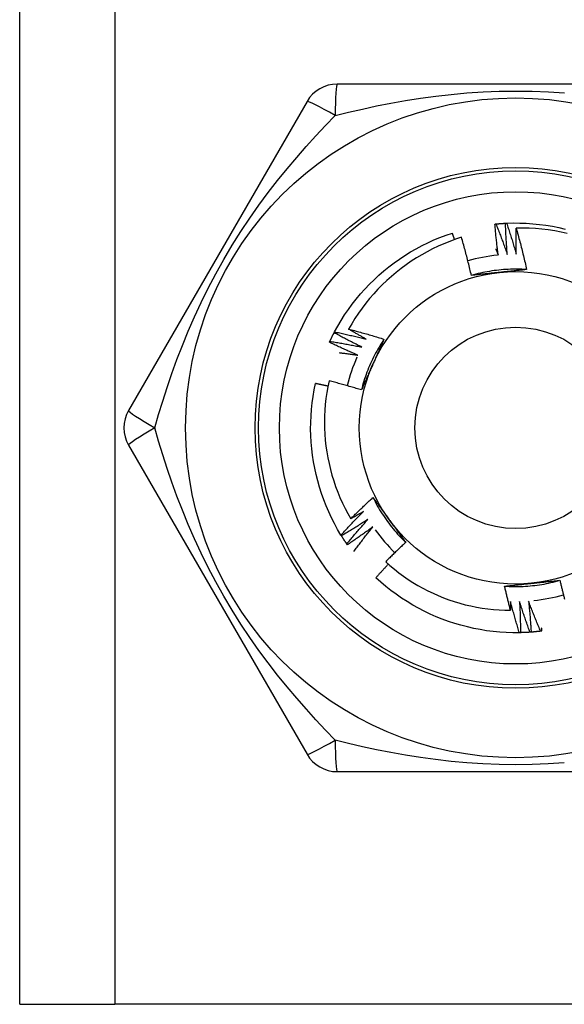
# Model space of a CAD drawing. Header units: inches. Extents: x 6 to 165, y 7 to 91.
# Tile 21 of 118: x 28.169 to 28.477, y 15.689 to 16.247. Entities that reach past the tile are written whole.
import ezdxf

# ---------------------------------------------------------------- set-up
doc = ezdxf.new("R2010")
doc.units = ezdxf.units.IN
doc.header["$MEASUREMENT"] = 0
doc.layers.add('Visible Edges(ANSI)', color=7, linetype='Continuous', lineweight=25)
doc.layers.add('Visible Tangent Edges(ANSI)', color=7, linetype='Continuous', lineweight=25)

msp = doc.modelspace()

# ---------------------------------------------------------------- linework, layer by layer
at = {"layer": 'Visible Edges(ANSI)'}
for p, q in [((28.16858, 15.68907), (28.16858, 60.63396)), ((28.55073, 16.21073), (28.34843, 16.21073)), ((28.33138, 16.20088), (28.23023, 16.02569)), ((28.34672, 16.06976), (28.347, 16.0703)), ((28.23023, 16.006), (28.33138, 15.83081)), ((28.35092, 15.95457), (28.3506, 15.95508)), ((28.35423, 15.94953), (28.35389, 15.95003)), ((28.45231, 15.89974), (28.45171, 15.89972)), ((28.34843, 15.82096), (28.55073, 15.82096)), ((28.16858, 15.68907), (28.22243, 15.68907)), ((28.67673, 15.68907), (28.22243, 15.68907))]:
    msp.add_line(p, q, dxfattribs=at)
at = {"layer": 'Visible Edges(ANSI)', "flags": 128}
for points in [[(28.43783, 16.13139), (28.43785, 16.13139), (28.43788, 16.1314), (28.4379, 16.1314), (28.43793, 16.1314), (28.43795, 16.1314), (28.43798, 16.13141), (28.438, 16.13141), (28.43803, 16.13141), (28.43805, 16.13141), (28.43808, 16.13142), (28.4381, 16.13142), (28.43813, 16.13142), (28.43815, 16.13142), (28.43818, 16.13143), (28.4382, 16.13143), (28.43823, 16.13143), (28.43825, 16.13143), (28.43828, 16.13144), (28.4383, 16.13144), (28.43833, 16.13144), (28.43835, 16.13144), (28.43838, 16.13145), (28.4384, 16.13145), (28.43843, 16.13145)], [(28.43973, 16.11378), (28.43963, 16.11451), (28.43954, 16.11524), (28.43945, 16.11597), (28.43935, 16.11671), (28.43926, 16.11744), (28.43918, 16.11817), (28.43909, 16.1189), (28.439, 16.11964), (28.43892, 16.12037), (28.43884, 16.1211), (28.43875, 16.12184), (28.43867, 16.12257), (28.4386, 16.1233), (28.43852, 16.12404), (28.43844, 16.12477), (28.43837, 16.12551), (28.4383, 16.12624), (28.43823, 16.12698), (28.43816, 16.12771), (28.43809, 16.12845), (28.43802, 16.12918), (28.43795, 16.12992), (28.43789, 16.13065), (28.43783, 16.13139)], [(28.43843, 16.13145), (28.43865, 16.13147), (28.43888, 16.13149), (28.4391, 16.13151), (28.43933, 16.13153), (28.43955, 16.13155), (28.43978, 16.13157), (28.44, 16.13159), (28.44023, 16.13161), (28.44046, 16.13163), (28.44068, 16.13165), (28.44091, 16.13166), (28.44113, 16.13168), (28.44136, 16.1317), (28.44158, 16.13171), (28.44181, 16.13173), (28.44203, 16.13174), (28.44226, 16.13176), (28.44249, 16.13177), (28.44271, 16.13178), (28.44294, 16.1318), (28.44316, 16.13181), (28.44339, 16.13182), (28.44361, 16.13183), (28.44384, 16.13184)], [(28.43843, 16.13145), (28.43871, 16.13074), (28.43899, 16.13002), (28.43927, 16.12931), (28.43955, 16.12859), (28.43983, 16.12787), (28.4401, 16.12716), (28.44038, 16.12644), (28.44065, 16.12572), (28.44092, 16.125), (28.44119, 16.12428), (28.44146, 16.12356), (28.44173, 16.12284), (28.44199, 16.12212), (28.44226, 16.1214), (28.44252, 16.12068), (28.44278, 16.11996), (28.44304, 16.11923), (28.4433, 16.11851), (28.44356, 16.11779), (28.44381, 16.11706), (28.44407, 16.11634), (28.44432, 16.11561), (28.44457, 16.11488), (28.44483, 16.11416)], [(28.44384, 16.13184), (28.44387, 16.13185), (28.44389, 16.13185), (28.44392, 16.13185), (28.44394, 16.13185), (28.44397, 16.13185), (28.44399, 16.13185), (28.44402, 16.13185), (28.44404, 16.13185), (28.44407, 16.13186), (28.44409, 16.13186), (28.44412, 16.13186), (28.44414, 16.13186), (28.44417, 16.13186), (28.44419, 16.13186), (28.44422, 16.13186), (28.44424, 16.13186), (28.44427, 16.13187), (28.44429, 16.13187), (28.44432, 16.13187), (28.44434, 16.13187), (28.44437, 16.13187), (28.44439, 16.13187), (28.44442, 16.13187), (28.44444, 16.13187)], [(28.44483, 16.11416), (28.44477, 16.11489), (28.44471, 16.11563), (28.44466, 16.11636), (28.4446, 16.1171), (28.44455, 16.11784), (28.4445, 16.11857), (28.44445, 16.11931), (28.4444, 16.12005), (28.44436, 16.12078), (28.44431, 16.12152), (28.44427, 16.12226), (28.44423, 16.12299), (28.44419, 16.12373), (28.44415, 16.12447), (28.44411, 16.1252), (28.44408, 16.12594), (28.44404, 16.12668), (28.44401, 16.12742), (28.44398, 16.12815), (28.44395, 16.12889), (28.44392, 16.12963), (28.44389, 16.13037), (28.44387, 16.13111), (28.44384, 16.13184)], [(28.44444, 16.13187), (28.44816, 16.13198), (28.45188, 16.13196), (28.4556, 16.13183), (28.45931, 16.13158), (28.46301, 16.13121), (28.4667, 16.13072), (28.47037, 16.13011), (28.47402, 16.12939), (28.47764, 16.12855)], [(28.44444, 16.13187), (28.44469, 16.13115), (28.44493, 16.13042), (28.44517, 16.12969), (28.44541, 16.12896), (28.44565, 16.12823), (28.44589, 16.1275), (28.44613, 16.12677), (28.44636, 16.12604), (28.4466, 16.12531), (28.44683, 16.12457), (28.44706, 16.12384), (28.44729, 16.12311), (28.44752, 16.12237), (28.44774, 16.12164), (28.44797, 16.1209), (28.44819, 16.12017), (28.44842, 16.11943), (28.44864, 16.1187), (28.44886, 16.11796), (28.44908, 16.11722), (28.44929, 16.11649), (28.44951, 16.11575), (28.44972, 16.11501), (28.44993, 16.11427)], [(28.347, 16.0703), (28.34879, 16.07356), (28.35069, 16.07675), (28.3527, 16.07989), (28.3548, 16.08296), (28.35699, 16.08596), (28.35929, 16.08889), (28.36167, 16.09175), (28.36415, 16.09452), (28.36671, 16.09722), (28.36936, 16.09983), (28.37209, 16.10236), (28.3749, 16.10479), (28.37779, 16.10714), (28.38075, 16.10939), (28.38378, 16.11155), (28.38688, 16.11361), (28.39004, 16.11556), (28.39327, 16.11742), (28.39655, 16.11917), (28.39989, 16.12082), (28.40327, 16.12236), (28.40671, 16.12378), (28.41019, 16.1251), (28.41371, 16.12631)], [(28.41497, 16.12258), (28.41492, 16.12274), (28.41486, 16.12289), (28.41481, 16.12305), (28.41476, 16.1232), (28.41471, 16.12336), (28.41466, 16.12351), (28.4146, 16.12367), (28.41455, 16.12382), (28.4145, 16.12398), (28.41445, 16.12413), (28.41439, 16.12429), (28.41434, 16.12445), (28.41429, 16.1246), (28.41424, 16.12476), (28.41418, 16.12491), (28.41413, 16.12507), (28.41408, 16.12522), (28.41403, 16.12538), (28.41397, 16.12553), (28.41392, 16.12569), (28.41387, 16.12584), (28.41381, 16.126), (28.41376, 16.12615), (28.41371, 16.12631)], [(28.44993, 16.11427), (28.44992, 16.11489), (28.4499, 16.1155), (28.44989, 16.11612), (28.44988, 16.11673), (28.44986, 16.11735), (28.44985, 16.11796), (28.44984, 16.11858), (28.44983, 16.11919), (28.44982, 16.11981), (28.44982, 16.12042), (28.44981, 16.12104), (28.44981, 16.12165), (28.4498, 16.12227), (28.4498, 16.12289), (28.4498, 16.1235), (28.44979, 16.12412), (28.44979, 16.12473), (28.4498, 16.12535), (28.4498, 16.12596), (28.4498, 16.12658), (28.4498, 16.1272), (28.44981, 16.12781), (28.44982, 16.12843), (28.44982, 16.12904)], [(28.47886, 16.12603), (28.47529, 16.12681), (28.4717, 16.12748), (28.46809, 16.12803), (28.46446, 16.12847), (28.46081, 16.12879), (28.45716, 16.12899), (28.45349, 16.12908), (28.44982, 16.12904)], [(28.44982, 16.12904), (28.4501, 16.12807), (28.45038, 16.1271), (28.45065, 16.12613), (28.45092, 16.12516), (28.45119, 16.12419), (28.45146, 16.12322), (28.45172, 16.12225), (28.45198, 16.12127), (28.45224, 16.1203), (28.4525, 16.11932), (28.45275, 16.11835), (28.453, 16.11737), (28.45325, 16.11639), (28.45349, 16.11541), (28.45374, 16.11444), (28.45398, 16.11346), (28.45422, 16.11248), (28.45445, 16.1115), (28.45469, 16.11052), (28.45492, 16.10953), (28.45515, 16.10855), (28.45537, 16.10757), (28.4556, 16.10658), (28.45582, 16.1056)], [(28.41887, 16.12389), (28.41553, 16.12278), (28.41222, 16.12156), (28.40895, 16.12025), (28.40572, 16.11882), (28.40254, 16.1173), (28.39942, 16.11568), (28.39635, 16.11397), (28.39333, 16.11216), (28.39038, 16.11025), (28.38749, 16.10826), (28.38466, 16.10617), (28.3819, 16.104), (28.37921, 16.10174), (28.37658, 16.09939), (28.37403, 16.09695), (28.37156, 16.09444), (28.36917, 16.09184), (28.36687, 16.08918), (28.36466, 16.08645), (28.36253, 16.08365), (28.3605, 16.08079), (28.35856, 16.07786), (28.35671, 16.07487), (28.35496, 16.07182)], [(28.4245, 16.10225), (28.42429, 16.10316), (28.42408, 16.10407), (28.42387, 16.10497), (28.42365, 16.10588), (28.42344, 16.10679), (28.42322, 16.10769), (28.42299, 16.1086), (28.42277, 16.1095), (28.42254, 16.11041), (28.42231, 16.11131), (28.42208, 16.11221), (28.42185, 16.11311), (28.42161, 16.11401), (28.42137, 16.11492), (28.42113, 16.11582), (28.42089, 16.11672), (28.42065, 16.11761), (28.4204, 16.11851), (28.42015, 16.11941), (28.4199, 16.12031), (28.41964, 16.1212), (28.41939, 16.1221), (28.41913, 16.12299), (28.41887, 16.12389)], [(28.43829, 16.11729), (28.43835, 16.11715), (28.43841, 16.117), (28.43847, 16.11685), (28.43854, 16.11671), (28.4386, 16.11656), (28.43866, 16.11641), (28.43872, 16.11627), (28.43878, 16.11612), (28.43884, 16.11598), (28.4389, 16.11583), (28.43896, 16.11568), (28.43902, 16.11554), (28.43908, 16.11539), (28.43913, 16.11524), (28.43919, 16.1151), (28.43925, 16.11495), (28.43931, 16.1148), (28.43937, 16.11466), (28.43943, 16.11451), (28.43949, 16.11436), (28.43955, 16.11422), (28.43961, 16.11407), (28.43967, 16.11392), (28.43973, 16.11378)], [(28.45582, 16.10559), (28.4545, 16.10567), (28.45318, 16.10574), (28.45187, 16.10578), (28.45055, 16.1058), (28.44923, 16.1058), (28.44791, 16.10579), (28.44659, 16.10575), (28.44527, 16.1057), (28.44395, 16.10563), (28.44264, 16.10553), (28.44132, 16.10542), (28.44001, 16.10529), (28.4387, 16.10514), (28.43739, 16.10498), (28.43609, 16.10479), (28.43478, 16.10458), (28.43348, 16.10436), (28.43219, 16.10411), (28.4309, 16.10385), (28.42961, 16.10357), (28.42832, 16.10327), (28.42704, 16.10295), (28.42577, 16.10261), (28.4245, 16.10225)], [(28.44032, 16.10394), (28.43966, 16.10387), (28.43899, 16.1038), (28.43833, 16.10373), (28.43767, 16.10366), (28.437, 16.10359), (28.43634, 16.10352), (28.43568, 16.10345), (28.43502, 16.10338), (28.43436, 16.10331), (28.4337, 16.10324), (28.43304, 16.10317), (28.43238, 16.1031), (28.43172, 16.10303), (28.43106, 16.10296), (28.43041, 16.10289), (28.42975, 16.10282), (28.42909, 16.10275), (28.42844, 16.10268), (28.42778, 16.10261), (28.42712, 16.10254), (28.42647, 16.10247), (28.42581, 16.10239), (28.42516, 16.10232), (28.4245, 16.10225)], [(28.45582, 16.1056), (28.45518, 16.10553), (28.45454, 16.10546), (28.45389, 16.10539), (28.45325, 16.10532), (28.45261, 16.10525), (28.45197, 16.10518), (28.45132, 16.10511), (28.45068, 16.10504), (28.45004, 16.10497), (28.44939, 16.1049), (28.44875, 16.10483), (28.4481, 16.10476), (28.44746, 16.1047), (28.44681, 16.10463), (28.44617, 16.10456), (28.44552, 16.10449), (28.44487, 16.10442), (28.44422, 16.10435), (28.44358, 16.10428), (28.44293, 16.10422), (28.44228, 16.10415), (28.44163, 16.10408), (28.44097, 16.10401), (28.44032, 16.10394)], [(28.34431, 16.0649), (28.3444, 16.06511), (28.3445, 16.06531), (28.3446, 16.06551), (28.34469, 16.06572), (28.34479, 16.06592), (28.34489, 16.06613), (28.34499, 16.06633), (28.34509, 16.06653), (28.34519, 16.06674), (28.34528, 16.06694), (28.34538, 16.06714), (28.34548, 16.06735), (28.34558, 16.06755), (28.34569, 16.06775), (28.34579, 16.06795), (28.34589, 16.06816), (28.34599, 16.06836), (28.34609, 16.06856), (28.3462, 16.06876), (28.3463, 16.06896), (28.3464, 16.06916), (28.34651, 16.06936), (28.34661, 16.06956), (28.34672, 16.06976)], [(28.36246, 16.06164), (28.36179, 16.06196), (28.36113, 16.06229), (28.36047, 16.06261), (28.35981, 16.06294), (28.35915, 16.06327), (28.35849, 16.0636), (28.35783, 16.06393), (28.35717, 16.06426), (28.35651, 16.0646), (28.35585, 16.06493), (28.3552, 16.06527), (28.35454, 16.06561), (28.35388, 16.06595), (28.35323, 16.06629), (28.35258, 16.06663), (28.35192, 16.06697), (28.35127, 16.06732), (28.35062, 16.06766), (28.34996, 16.06801), (28.34931, 16.06836), (28.34866, 16.06871), (28.34801, 16.06906), (28.34736, 16.06941), (28.34672, 16.06976)], [(28.347, 16.0703), (28.34775, 16.07014), (28.3485, 16.06998), (28.34925, 16.06982), (28.35, 16.06966), (28.35075, 16.06949), (28.3515, 16.06933), (28.35225, 16.06916), (28.353, 16.06899), (28.35375, 16.06882), (28.3545, 16.06865), (28.35525, 16.06848), (28.35599, 16.0683), (28.35674, 16.06813), (28.35749, 16.06795), (28.35824, 16.06777), (28.35898, 16.06759), (28.35973, 16.06741), (28.36048, 16.06723), (28.36122, 16.06704), (28.36197, 16.06686), (28.36272, 16.06667), (28.36346, 16.06648), (28.36421, 16.06629), (28.36495, 16.0661)], [(28.35496, 16.07182), (28.3558, 16.07161), (28.35664, 16.07139), (28.35747, 16.07117), (28.35831, 16.07095), (28.35915, 16.07072), (28.35999, 16.0705), (28.36082, 16.07027), (28.36166, 16.07004), (28.3625, 16.06981), (28.36333, 16.06958), (28.36417, 16.06934), (28.365, 16.06911), (28.36583, 16.06887), (28.36667, 16.06863), (28.3675, 16.06839), (28.36833, 16.06814), (28.36916, 16.0679), (28.36999, 16.06765), (28.37082, 16.0674), (28.37166, 16.06715), (28.37248, 16.06689), (28.37331, 16.06664), (28.37414, 16.06638), (28.37497, 16.06612)], [(28.36495, 16.0661), (28.36453, 16.06633), (28.36411, 16.06656), (28.36369, 16.0668), (28.36327, 16.06703), (28.36285, 16.06726), (28.36244, 16.0675), (28.36202, 16.06774), (28.3616, 16.06797), (28.36118, 16.06821), (28.36077, 16.06845), (28.36035, 16.06868), (28.35993, 16.06892), (28.35952, 16.06916), (28.3591, 16.0694), (28.35868, 16.06964), (28.35827, 16.06988), (28.35785, 16.07012), (28.35744, 16.07036), (28.35703, 16.0706), (28.35661, 16.07085), (28.3562, 16.07109), (28.35578, 16.07133), (28.35537, 16.07158), (28.35496, 16.07182)], [(28.34406, 16.06435), (28.34407, 16.06438), (28.34408, 16.0644), (28.34409, 16.06442), (28.3441, 16.06444), (28.34411, 16.06447), (28.34412, 16.06449), (28.34413, 16.06451), (28.34414, 16.06454), (28.34415, 16.06456), (28.34416, 16.06458), (28.34417, 16.0646), (28.34418, 16.06463), (28.34419, 16.06465), (28.3442, 16.06467), (28.34421, 16.0647), (28.34422, 16.06472), (28.34424, 16.06474), (28.34425, 16.06476), (28.34426, 16.06479), (28.34427, 16.06481), (28.34428, 16.06483), (28.34429, 16.06486), (28.3443, 16.06488), (28.34431, 16.0649)], [(28.3602, 16.05705), (28.35952, 16.05734), (28.35884, 16.05763), (28.35816, 16.05792), (28.35748, 16.05822), (28.35681, 16.05851), (28.35613, 16.05881), (28.35546, 16.0591), (28.35478, 16.0594), (28.35411, 16.0597), (28.35343, 16.06), (28.35276, 16.0603), (28.35209, 16.06061), (28.35141, 16.06091), (28.35074, 16.06122), (28.35007, 16.06152), (28.3494, 16.06183), (28.34873, 16.06214), (28.34806, 16.06246), (28.34739, 16.06277), (28.34672, 16.06308), (28.34606, 16.0634), (28.34539, 16.06372), (28.34472, 16.06403), (28.34406, 16.06435)], [(28.34431, 16.0649), (28.34507, 16.06478), (28.34583, 16.06466), (28.34658, 16.06454), (28.34734, 16.06442), (28.3481, 16.06429), (28.34886, 16.06416), (28.34961, 16.06404), (28.35037, 16.06391), (28.35113, 16.06378), (28.35189, 16.06364), (28.35264, 16.06351), (28.3534, 16.06337), (28.35415, 16.06324), (28.35491, 16.0631), (28.35567, 16.06296), (28.35642, 16.06282), (28.35718, 16.06268), (28.35793, 16.06253), (28.35869, 16.06239), (28.35944, 16.06224), (28.36019, 16.06209), (28.36095, 16.06194), (28.3617, 16.06179), (28.36246, 16.06164)], [(28.37498, 16.06612), (28.37425, 16.06502), (28.37354, 16.06391), (28.37284, 16.06279), (28.37216, 16.06166), (28.3715, 16.06052), (28.37085, 16.05937), (28.37022, 16.05821), (28.36961, 16.05704), (28.36902, 16.05586), (28.36844, 16.05468), (28.36788, 16.05348), (28.36733, 16.05228), (28.36681, 16.05107), (28.3663, 16.04985), (28.36581, 16.04863), (28.36533, 16.0474), (28.36488, 16.04616), (28.36444, 16.04491), (28.36403, 16.04366), (28.36363, 16.04241), (28.36324, 16.04114), (28.36288, 16.03988), (28.36254, 16.0386), (28.36221, 16.03733)], [(28.37497, 16.06612), (28.37471, 16.06553), (28.37445, 16.06494), (28.37419, 16.06435), (28.37393, 16.06376), (28.37367, 16.06317), (28.37341, 16.06258), (28.37315, 16.06198), (28.37289, 16.06139), (28.37262, 16.0608), (28.37236, 16.06021), (28.3721, 16.05962), (28.37184, 16.05902), (28.37157, 16.05843), (28.37131, 16.05784), (28.37105, 16.05724), (28.37078, 16.05665), (28.37052, 16.05605), (28.37025, 16.05546), (28.36999, 16.05486), (28.36972, 16.05427), (28.36946, 16.05367), (28.36919, 16.05307), (28.36892, 16.05247), (28.36866, 16.05187)], [(28.34961, 16.0585), (28.35005, 16.05844), (28.35049, 16.05839), (28.35093, 16.05833), (28.35137, 16.05828), (28.35182, 16.05822), (28.35226, 16.05816), (28.3527, 16.05811), (28.35314, 16.05805), (28.35358, 16.05799), (28.35402, 16.05793), (28.35446, 16.05787), (28.35491, 16.05781), (28.35535, 16.05775), (28.35579, 16.05769), (28.35623, 16.05763), (28.35667, 16.05757), (28.35711, 16.0575), (28.35755, 16.05744), (28.35799, 16.05738), (28.35843, 16.05731), (28.35887, 16.05725), (28.35932, 16.05718), (28.35976, 16.05712), (28.3602, 16.05705)], [(28.36866, 16.05187), (28.36839, 16.05126), (28.36811, 16.05065), (28.36784, 16.05004), (28.36757, 16.04944), (28.3673, 16.04883), (28.36703, 16.04822), (28.36676, 16.04761), (28.36649, 16.047), (28.36622, 16.0464), (28.36595, 16.04579), (28.36568, 16.04518), (28.36541, 16.04458), (28.36515, 16.04397), (28.36488, 16.04337), (28.36461, 16.04276), (28.36434, 16.04216), (28.36407, 16.04155), (28.36381, 16.04095), (28.36354, 16.04035), (28.36327, 16.03974), (28.36301, 16.03914), (28.36274, 16.03853), (28.36248, 16.03793), (28.36221, 16.03733)], [(28.34384, 16.04248), (28.34316, 16.03918), (28.34259, 16.03585), (28.34212, 16.03251), (28.34175, 16.02916), (28.34148, 16.02579), (28.34132, 16.02242), (28.34127, 16.01903), (28.34132, 16.01565), (28.34148, 16.01227), (28.34174, 16.0089), (28.3421, 16.00555), (28.34258, 16.00221), (28.34315, 15.99889), (28.34383, 15.99558), (28.34461, 15.9923), (28.3455, 15.98905), (28.34648, 15.98582), (28.34757, 15.98262), (28.34876, 15.97946), (28.35005, 15.97633), (28.35144, 15.97325), (28.35293, 15.97021), (28.3545, 15.96723), (28.35617, 15.9643)], [(28.36221, 16.03733), (28.36145, 16.03756), (28.36069, 16.03779), (28.35993, 16.03802), (28.35917, 16.03825), (28.35841, 16.03848), (28.35764, 16.0387), (28.35688, 16.03893), (28.35612, 16.03915), (28.35535, 16.03937), (28.35459, 16.03959), (28.35382, 16.03981), (28.35306, 16.04002), (28.35229, 16.04024), (28.35153, 16.04045), (28.35076, 16.04066), (28.34999, 16.04087), (28.34923, 16.04107), (28.34846, 16.04128), (28.34769, 16.04148), (28.34692, 16.04169), (28.34615, 16.04189), (28.34538, 16.04209), (28.34461, 16.04228), (28.34384, 16.04248)], [(28.3506, 15.95508), (28.34871, 15.95829), (28.34692, 15.96155), (28.34523, 15.96486), (28.34365, 15.96823), (28.34218, 15.97165), (28.34082, 15.97511), (28.33957, 15.97861), (28.33843, 15.98216), (28.33741, 15.98573), (28.33651, 15.98934), (28.33571, 15.99298), (28.33504, 15.99663), (28.33448, 16.00031), (28.33405, 16.00401), (28.33373, 16.00771), (28.33352, 16.01143), (28.33344, 16.01515), (28.33348, 16.01887), (28.33364, 16.02258), (28.33391, 16.02629), (28.33431, 16.02999), (28.33482, 16.03368), (28.33545, 16.03734), (28.3362, 16.04099)], [(28.34322, 16.03949), (28.34293, 16.03955), (28.34264, 16.03962), (28.34235, 16.03968), (28.34205, 16.03975), (28.34176, 16.03981), (28.34147, 16.03988), (28.34118, 16.03994), (28.34088, 16.04), (28.34059, 16.04007), (28.3403, 16.04013), (28.34001, 16.04019), (28.33971, 16.04025), (28.33942, 16.04032), (28.33913, 16.04038), (28.33883, 16.04044), (28.33854, 16.0405), (28.33825, 16.04056), (28.33796, 16.04063), (28.33766, 16.04069), (28.33737, 16.04075), (28.33708, 16.04081), (28.33678, 16.04087), (28.33649, 16.04093), (28.3362, 16.04099)], [(28.35617, 15.9643), (28.35668, 15.96481), (28.3572, 15.96532), (28.35771, 15.96584), (28.35823, 15.96635), (28.35874, 15.96686), (28.35926, 15.96737), (28.35978, 15.96787), (28.3603, 15.96838), (28.36082, 15.96889), (28.36134, 15.96939), (28.36186, 15.9699), (28.36238, 15.9704), (28.36291, 15.9709), (28.36343, 15.97141), (28.36396, 15.97191), (28.36449, 15.97241), (28.36501, 15.9729), (28.36554, 15.9734), (28.36607, 15.9739), (28.3666, 15.97439), (28.36713, 15.97489), (28.36767, 15.97538), (28.3682, 15.97588), (28.36873, 15.97637)], [(28.36873, 15.97637), (28.36912, 15.97585), (28.3695, 15.97533), (28.36988, 15.97481), (28.37026, 15.97429), (28.37064, 15.97376), (28.37103, 15.97324), (28.37141, 15.97272), (28.37179, 15.9722), (28.37217, 15.97168), (28.37255, 15.97115), (28.37293, 15.97063), (28.37332, 15.9701), (28.3737, 15.96958), (28.37408, 15.96905), (28.37446, 15.96853), (28.37485, 15.968), (28.37523, 15.96748), (28.37561, 15.96695), (28.376, 15.96642), (28.37638, 15.96589), (28.37676, 15.96537), (28.37715, 15.96484), (28.37753, 15.96431), (28.37792, 15.96378)], [(28.36874, 15.97637), (28.36933, 15.97519), (28.36993, 15.97402), (28.37056, 15.97286), (28.3712, 15.9717), (28.37185, 15.97056), (28.37253, 15.96942), (28.37322, 15.9683), (28.37392, 15.96718), (28.37464, 15.96608), (28.37538, 15.96499), (28.37614, 15.9639), (28.3769, 15.96283), (28.37769, 15.96177), (28.37849, 15.96072), (28.3793, 15.95969), (28.38013, 15.95866), (28.38098, 15.95765), (28.38184, 15.95665), (28.38271, 15.95566), (28.3836, 15.95469), (28.3845, 15.95372), (28.38542, 15.95278), (28.38635, 15.95184), (28.3873, 15.95092)], [(28.3506, 15.95508), (28.35112, 15.95565), (28.35164, 15.95622), (28.35216, 15.95678), (28.35268, 15.95735), (28.3532, 15.95791), (28.35373, 15.95847), (28.35425, 15.95903), (28.35478, 15.95959), (28.3553, 15.96015), (28.35583, 15.96071), (28.35636, 15.96127), (28.35689, 15.96182), (28.35742, 15.96238), (28.35795, 15.96293), (28.35848, 15.96349), (28.35902, 15.96404), (28.35955, 15.96459), (28.36009, 15.96514), (28.36063, 15.96569), (28.36117, 15.96624), (28.36171, 15.96679), (28.36225, 15.96733), (28.36279, 15.96788), (28.36333, 15.96842)], [(28.36591, 15.96401), (28.3653, 15.9636), (28.36468, 15.9632), (28.36406, 15.96279), (28.36344, 15.96239), (28.36283, 15.96199), (28.36221, 15.96158), (28.36159, 15.96118), (28.36097, 15.96079), (28.36034, 15.96039), (28.35972, 15.95999), (28.3591, 15.9596), (28.35847, 15.9592), (28.35785, 15.95881), (28.35722, 15.95842), (28.3566, 15.95803), (28.35597, 15.95764), (28.35534, 15.95725), (28.35471, 15.95687), (28.35408, 15.95648), (28.35345, 15.9561), (28.35282, 15.95571), (28.35219, 15.95533), (28.35155, 15.95495), (28.35092, 15.95457)], [(28.35389, 15.95003), (28.35438, 15.95062), (28.35487, 15.95121), (28.35536, 15.95181), (28.35585, 15.9524), (28.35634, 15.95299), (28.35683, 15.95357), (28.35733, 15.95416), (28.35782, 15.95475), (28.35832, 15.95533), (28.35882, 15.95592), (28.35932, 15.9565), (28.35982, 15.95709), (28.36032, 15.95767), (28.36082, 15.95825), (28.36132, 15.95883), (28.36183, 15.95941), (28.36234, 15.95999), (28.36284, 15.96057), (28.36335, 15.96114), (28.36386, 15.96172), (28.36437, 15.96229), (28.36488, 15.96287), (28.3654, 15.96344), (28.36591, 15.96401)], [(28.36333, 15.96842), (28.36304, 15.96825), (28.36274, 15.96807), (28.36244, 15.9679), (28.36215, 15.96772), (28.36185, 15.96755), (28.36155, 15.96738), (28.36125, 15.9672), (28.36096, 15.96703), (28.36066, 15.96686), (28.36036, 15.96668), (28.36006, 15.96651), (28.35976, 15.96634), (28.35947, 15.96617), (28.35917, 15.966), (28.35887, 15.96583), (28.35857, 15.96566), (28.35827, 15.96548), (28.35797, 15.96531), (28.35767, 15.96514), (28.35737, 15.96497), (28.35707, 15.9648), (28.35677, 15.96464), (28.35647, 15.96447), (28.35617, 15.9643)], [(28.37792, 15.96378), (28.37831, 15.96324), (28.3787, 15.9627), (28.3791, 15.96216), (28.37949, 15.96162), (28.37988, 15.96108), (28.38027, 15.96054), (28.38066, 15.96), (28.38105, 15.95946), (28.38144, 15.95893), (28.38183, 15.95839), (28.38222, 15.95786), (28.38261, 15.95732), (28.383, 15.95678), (28.38339, 15.95625), (28.38378, 15.95571), (28.38417, 15.95518), (28.38456, 15.95465), (28.38495, 15.95411), (28.38534, 15.95358), (28.38573, 15.95305), (28.38612, 15.95252), (28.38651, 15.95198), (28.3869, 15.95145), (28.38729, 15.95092)], [(28.36871, 15.95974), (28.36812, 15.9593), (28.36753, 15.95886), (28.36693, 15.95842), (28.36634, 15.95799), (28.36574, 15.95756), (28.36514, 15.95712), (28.36454, 15.95669), (28.36394, 15.95626), (28.36334, 15.95583), (28.36274, 15.9554), (28.36214, 15.95498), (28.36154, 15.95455), (28.36093, 15.95413), (28.36033, 15.9537), (28.35972, 15.95328), (28.35912, 15.95286), (28.35851, 15.95244), (28.3579, 15.95202), (28.35729, 15.9516), (28.35668, 15.95119), (28.35607, 15.95077), (28.35546, 15.95036), (28.35485, 15.94994), (28.35423, 15.94953)], [(28.35795, 15.94585), (28.35839, 15.94644), (28.35882, 15.94702), (28.35926, 15.94761), (28.3597, 15.9482), (28.36014, 15.94878), (28.36058, 15.94936), (28.36102, 15.94995), (28.36147, 15.95053), (28.36191, 15.95111), (28.36236, 15.95169), (28.36281, 15.95227), (28.36325, 15.95285), (28.3637, 15.95343), (28.36415, 15.95401), (28.3646, 15.95458), (28.36506, 15.95516), (28.36551, 15.95573), (28.36596, 15.95631), (28.36642, 15.95688), (28.36688, 15.95745), (28.36733, 15.95803), (28.36779, 15.9586), (28.36825, 15.95917), (28.36871, 15.95974)], [(28.35389, 15.95003), (28.35376, 15.95022), (28.35363, 15.9504), (28.35351, 15.95059), (28.35338, 15.95078), (28.35325, 15.95096), (28.35313, 15.95115), (28.353, 15.95134), (28.35288, 15.95153), (28.35275, 15.95172), (28.35263, 15.9519), (28.3525, 15.95209), (28.35238, 15.95228), (28.35225, 15.95247), (28.35213, 15.95266), (28.35201, 15.95285), (28.35189, 15.95304), (28.35176, 15.95323), (28.35164, 15.95342), (28.35152, 15.95361), (28.3514, 15.9538), (28.35128, 15.954), (28.35116, 15.95419), (28.35104, 15.95438), (28.35092, 15.95457)], [(28.38729, 15.95092), (28.38681, 15.95047), (28.38633, 15.95002), (28.38585, 15.94957), (28.38537, 15.94912), (28.38489, 15.94867), (28.38441, 15.94822), (28.38393, 15.94777), (28.38346, 15.94731), (28.38298, 15.94686), (28.38251, 15.9464), (28.38203, 15.94594), (28.38156, 15.94549), (28.38109, 15.94503), (28.38062, 15.94457), (28.38014, 15.94411), (28.37967, 15.94365), (28.37921, 15.94319), (28.37874, 15.94272), (28.37827, 15.94226), (28.3778, 15.9418), (28.37734, 15.94133), (28.37687, 15.94086), (28.37641, 15.9404), (28.37595, 15.93993)], [(28.37747, 15.93856), (28.37717, 15.93825), (28.37687, 15.93793), (28.37657, 15.93762), (28.37627, 15.9373), (28.37597, 15.93698), (28.37568, 15.93667), (28.37538, 15.93635), (28.37508, 15.93603), (28.37479, 15.93572), (28.37449, 15.9354), (28.37419, 15.93508), (28.3739, 15.93476), (28.3736, 15.93444), (28.37331, 15.93412), (28.37301, 15.9338), (28.37272, 15.93348), (28.37242, 15.93316), (28.37213, 15.93284), (28.37184, 15.93252), (28.37154, 15.93219), (28.37125, 15.93187), (28.37096, 15.93155), (28.37067, 15.93123), (28.37038, 15.9309)], [(28.37595, 15.93993), (28.37837, 15.93778), (28.38085, 15.93571), (28.3834, 15.93372), (28.386, 15.93181), (28.38866, 15.92998), (28.39138, 15.92823), (28.39415, 15.92657), (28.39697, 15.92499), (28.39984, 15.92349), (28.40276, 15.92209), (28.40572, 15.92077), (28.40872, 15.91955), (28.41176, 15.91842), (28.41483, 15.91739), (28.41792, 15.91645), (28.42104, 15.91561), (28.42418, 15.91487), (28.42735, 15.91423), (28.43053, 15.91368), (28.43373, 15.91323), (28.43694, 15.91289), (28.44017, 15.91264), (28.44341, 15.91249), (28.44665, 15.91245)], [(28.45171, 15.89972), (28.44799, 15.89971), (28.44427, 15.89983), (28.44056, 15.90005), (28.43685, 15.9004), (28.43316, 15.90087), (28.42949, 15.90146), (28.42583, 15.90216), (28.42221, 15.90298), (28.4186, 15.90391), (28.41504, 15.90496), (28.4115, 15.90612), (28.40801, 15.9074), (28.40456, 15.90879), (28.40115, 15.91028), (28.39779, 15.91189), (28.39449, 15.9136), (28.39125, 15.91542), (28.38806, 15.91734), (28.38494, 15.91936), (28.38188, 15.92148), (28.37889, 15.92369), (28.37598, 15.92601), (28.37314, 15.92841), (28.37038, 15.9309)], [(28.44335, 15.9261), (28.44466, 15.92602), (28.44598, 15.92595), (28.4473, 15.92591), (28.44862, 15.92589), (28.44994, 15.92589), (28.45126, 15.9259), (28.45258, 15.92594), (28.45389, 15.92599), (28.45521, 15.92606), (28.45653, 15.92616), (28.45784, 15.92627), (28.45915, 15.9264), (28.46046, 15.92655), (28.46177, 15.92671), (28.46308, 15.9269), (28.46438, 15.92711), (28.46568, 15.92733), (28.46698, 15.92758), (28.46827, 15.92784), (28.46956, 15.92812), (28.47084, 15.92842), (28.47212, 15.92874), (28.4734, 15.92908), (28.47466, 15.92944)], [(28.44335, 15.92609), (28.44399, 15.92616), (28.44463, 15.92623), (28.44527, 15.9263), (28.44591, 15.92637), (28.44656, 15.92644), (28.4472, 15.92651), (28.44784, 15.92658), (28.44849, 15.92665), (28.44913, 15.92672), (28.44977, 15.92679), (28.45042, 15.92686), (28.45106, 15.92693), (28.45171, 15.927), (28.45235, 15.92706), (28.453, 15.92713), (28.45365, 15.9272), (28.45429, 15.92727), (28.45494, 15.92734), (28.45559, 15.92741), (28.45624, 15.92747), (28.45689, 15.92754), (28.45754, 15.92761), (28.45819, 15.92768), (28.45884, 15.92775)], [(28.44665, 15.91245), (28.4465, 15.91302), (28.44636, 15.91358), (28.44621, 15.91415), (28.44606, 15.91471), (28.44592, 15.91528), (28.44578, 15.91585), (28.44564, 15.91641), (28.44549, 15.91698), (28.44535, 15.91755), (28.44521, 15.91812), (28.44507, 15.91869), (28.44494, 15.91925), (28.4448, 15.91982), (28.44466, 15.92039), (28.44453, 15.92096), (28.44439, 15.92153), (28.44426, 15.9221), (28.44413, 15.92267), (28.44399, 15.92324), (28.44386, 15.92381), (28.44373, 15.92438), (28.4436, 15.92495), (28.44347, 15.92552), (28.44335, 15.92609)], [(28.45884, 15.92775), (28.45951, 15.92782), (28.46017, 15.92789), (28.46083, 15.92796), (28.4615, 15.92803), (28.46216, 15.9281), (28.46282, 15.92817), (28.46348, 15.92824), (28.46414, 15.92831), (28.4648, 15.92838), (28.46546, 15.92845), (28.46612, 15.92852), (28.46678, 15.92859), (28.46744, 15.92866), (28.4681, 15.92873), (28.46876, 15.9288), (28.46942, 15.92887), (28.47007, 15.92894), (28.47073, 15.92901), (28.47139, 15.92908), (28.47204, 15.92915), (28.4727, 15.92922), (28.47335, 15.9293), (28.47401, 15.92937), (28.47466, 15.92944)], [(28.47466, 15.92944), (28.47478, 15.92893), (28.4749, 15.92842), (28.47501, 15.92791), (28.47513, 15.92741), (28.47525, 15.9269), (28.47537, 15.92639), (28.47549, 15.92588), (28.47562, 15.92538), (28.47574, 15.92487), (28.47586, 15.92436), (28.47598, 15.92386), (28.47611, 15.92335), (28.47623, 15.92284), (28.47636, 15.92234), (28.47649, 15.92183), (28.47661, 15.92133), (28.47674, 15.92082), (28.47687, 15.92031), (28.477, 15.91981), (28.47713, 15.9193), (28.47726, 15.9188)], [(28.44668, 15.91746), (28.44668, 15.91725), (28.44668, 15.91704), (28.44668, 15.91683), (28.44668, 15.91663), (28.44668, 15.91642), (28.44668, 15.91621), (28.44667, 15.916), (28.44667, 15.91579), (28.44667, 15.91558), (28.44667, 15.91537), (28.44667, 15.91516), (28.44667, 15.91496), (28.44667, 15.91475), (28.44667, 15.91454), (28.44667, 15.91433), (28.44667, 15.91412), (28.44666, 15.91391), (28.44666, 15.9137), (28.44666, 15.91349), (28.44666, 15.91328), (28.44666, 15.91308), (28.44665, 15.91287), (28.44665, 15.91266), (28.44665, 15.91245)], [(28.45171, 15.89972), (28.45148, 15.90046), (28.45126, 15.90119), (28.45103, 15.90193), (28.45081, 15.90266), (28.45059, 15.9034), (28.45037, 15.90413), (28.45016, 15.90487), (28.44994, 15.90561), (28.44973, 15.90634), (28.44951, 15.90708), (28.4493, 15.90782), (28.44909, 15.90856), (28.44888, 15.9093), (28.44867, 15.91004), (28.44847, 15.91078), (28.44826, 15.91152), (28.44806, 15.91226), (28.44786, 15.913), (28.44766, 15.91374), (28.44746, 15.91449), (28.44726, 15.91523), (28.44706, 15.91597), (28.44687, 15.91672), (28.44668, 15.91746)], [(28.45179, 15.91744), (28.45182, 15.91671), (28.45186, 15.91597), (28.4519, 15.91523), (28.45193, 15.91449), (28.45196, 15.91376), (28.452, 15.91302), (28.45203, 15.91228), (28.45205, 15.91155), (28.45208, 15.91081), (28.45211, 15.91007), (28.45213, 15.90933), (28.45215, 15.9086), (28.45217, 15.90786), (28.45219, 15.90712), (28.45221, 15.90638), (28.45223, 15.90564), (28.45224, 15.9049), (28.45226, 15.90417), (28.45227, 15.90343), (28.45228, 15.90269), (28.45229, 15.90195), (28.4523, 15.90121), (28.45231, 15.90047), (28.45231, 15.89974)], [(28.45773, 15.89999), (28.45747, 15.90071), (28.45721, 15.90143), (28.45694, 15.90215), (28.45669, 15.90288), (28.45643, 15.9036), (28.45617, 15.90432), (28.45592, 15.90505), (28.45566, 15.90577), (28.45541, 15.9065), (28.45516, 15.90723), (28.45491, 15.90795), (28.45466, 15.90868), (28.45441, 15.90941), (28.45417, 15.91013), (28.45392, 15.91086), (28.45368, 15.91159), (28.45344, 15.91232), (28.4532, 15.91305), (28.45296, 15.91378), (28.45272, 15.91451), (28.45249, 15.91524), (28.45225, 15.91598), (28.45202, 15.91671), (28.45179, 15.91744)], [(28.45689, 15.91769), (28.45697, 15.91696), (28.45704, 15.91622), (28.45712, 15.91549), (28.45719, 15.91475), (28.45726, 15.91402), (28.45733, 15.91328), (28.4574, 15.91255), (28.45746, 15.91181), (28.45753, 15.91108), (28.45759, 15.91034), (28.45766, 15.90961), (28.45772, 15.90887), (28.45778, 15.90814), (28.45783, 15.9074), (28.45789, 15.90667), (28.45795, 15.90593), (28.458, 15.90519), (28.45805, 15.90446), (28.4581, 15.90372), (28.45815, 15.90298), (28.4582, 15.90225), (28.45825, 15.90151), (28.45829, 15.90077), (28.45833, 15.90003)], [(28.46373, 15.90057), (28.46343, 15.90128), (28.46313, 15.90198), (28.46284, 15.90269), (28.46254, 15.9034), (28.46224, 15.90411), (28.46195, 15.90482), (28.46166, 15.90553), (28.46137, 15.90624), (28.46108, 15.90695), (28.46079, 15.90766), (28.4605, 15.90837), (28.46021, 15.90909), (28.45993, 15.9098), (28.45965, 15.91051), (28.45937, 15.91123), (28.45908, 15.91194), (28.45881, 15.91266), (28.45853, 15.91338), (28.45825, 15.91409), (28.45798, 15.91481), (28.4577, 15.91553), (28.45743, 15.91625), (28.45716, 15.91697), (28.45689, 15.91769)], [(28.46413, 15.90241), (28.46414, 15.90234), (28.46415, 15.90227), (28.46416, 15.90219), (28.46417, 15.90212), (28.46418, 15.90204), (28.46418, 15.90197), (28.46419, 15.9019), (28.4642, 15.90182), (28.46421, 15.90175), (28.46422, 15.90168), (28.46423, 15.9016), (28.46423, 15.90153), (28.46424, 15.90145), (28.46425, 15.90138), (28.46426, 15.90131), (28.46427, 15.90123), (28.46428, 15.90116), (28.46428, 15.90109), (28.46429, 15.90101), (28.4643, 15.90094), (28.46431, 15.90087), (28.46432, 15.90079), (28.46432, 15.90072), (28.46433, 15.90064)], [(28.45773, 15.89999), (28.45751, 15.89997), (28.45728, 15.89996), (28.45705, 15.89994), (28.45683, 15.89993), (28.4566, 15.89992), (28.45638, 15.8999), (28.45615, 15.89989), (28.45593, 15.89988), (28.4557, 15.89986), (28.45547, 15.89985), (28.45525, 15.89984), (28.45502, 15.89983), (28.4548, 15.89982), (28.45457, 15.89981), (28.45435, 15.8998), (28.45412, 15.89979), (28.45389, 15.89978), (28.45367, 15.89978), (28.45344, 15.89977), (28.45322, 15.89976), (28.45299, 15.89975), (28.45276, 15.89975), (28.45254, 15.89974), (28.45231, 15.89974)], [(28.45833, 15.90003), (28.45831, 15.90003), (28.45828, 15.90003), (28.45826, 15.90003), (28.45823, 15.90003), (28.45821, 15.90002), (28.45818, 15.90002), (28.45816, 15.90002), (28.45813, 15.90002), (28.45811, 15.90002), (28.45808, 15.90001), (28.45806, 15.90001), (28.45803, 15.90001), (28.45801, 15.90001), (28.45798, 15.90001), (28.45796, 15.90001), (28.45793, 15.9), (28.45791, 15.9), (28.45788, 15.9), (28.45786, 15.9), (28.45783, 15.9), (28.45781, 15.89999), (28.45778, 15.89999), (28.45776, 15.89999), (28.45773, 15.89999)], [(28.46373, 15.90057), (28.46351, 15.90054), (28.46329, 15.90051), (28.46306, 15.90049), (28.46284, 15.90046), (28.46261, 15.90044), (28.46239, 15.90041), (28.46216, 15.90039), (28.46194, 15.90036), (28.46171, 15.90034), (28.46149, 15.90032), (28.46126, 15.90029), (28.46104, 15.90027), (28.46081, 15.90025), (28.46059, 15.90023), (28.46036, 15.9002), (28.46014, 15.90018), (28.45991, 15.90016), (28.45969, 15.90014), (28.45946, 15.90012), (28.45924, 15.90011), (28.45901, 15.90009), (28.45878, 15.90007), (28.45856, 15.90005), (28.45833, 15.90003)], [(28.46433, 15.90064), (28.46431, 15.90064), (28.46428, 15.90064), (28.46426, 15.90063), (28.46423, 15.90063), (28.46421, 15.90063), (28.46418, 15.90062), (28.46416, 15.90062), (28.46413, 15.90062), (28.46411, 15.90062), (28.46408, 15.90061), (28.46406, 15.90061), (28.46403, 15.90061), (28.46401, 15.9006), (28.46398, 15.9006), (28.46396, 15.9006), (28.46393, 15.90059), (28.46391, 15.90059), (28.46388, 15.90059), (28.46386, 15.90058), (28.46383, 15.90058), (28.46381, 15.90058), (28.46378, 15.90057), (28.46376, 15.90057), (28.46373, 15.90057)]]:
    msp.add_lwpolyline(points, dxfattribs=at)
at = {"layer": 'Visible Edges(ANSI)'}
for radius in [0.18701, 0.13386, 0.08858]:
    msp.add_circle((28.44958, 16.01585), radius, dxfattribs=at)
for centre, radius, start, end in [((28.34843, 16.19104), 0.01969, 90, 150), ((28.44958, 16.01585), 0.09843, 96.0181, 105.9569), ((28.44958, 16.01585), 0.09843, 156.0181, 165.9569), ((28.24728, 16.01585), 0.01969, 150, 210), ((28.44958, 16.01585), 0.09843, 216.0181, 225.9569), ((28.44958, 16.01585), 0.09843, 276.0181, 285.9569), ((28.34843, 15.84065), 0.01969, 210, 270)]:
    msp.add_arc(centre, radius, start, end, dxfattribs=at)
at = {"layer": 'Visible Tangent Edges(ANSI)'}
msp.add_line((28.22243, 60.63396), (28.22243, 15.68907), dxfattribs=at)
at = {"layer": 'Visible Tangent Edges(ANSI)', "flags": 128}
for points in [[(28.34734, 16.19294), (28.35495, 16.1948), (28.36275, 16.1966), (28.37073, 16.19831), (28.37888, 16.19992), (28.38718, 16.2014), (28.39565, 16.20274), (28.40427, 16.20391), (28.41306, 16.20491), (28.422, 16.20572), (28.4311, 16.20631), (28.44031, 16.20667), (28.44961, 16.20679), (28.45891, 16.20667), (28.46814, 16.2063), (28.47722, 16.20571)], [(28.24509, 16.01585), (28.24728, 16.02337), (28.24963, 16.03102), (28.25214, 16.03879), (28.25482, 16.04665), (28.25769, 16.05459), (28.26076, 16.06259), (28.26406, 16.07065), (28.26758, 16.07875), (28.27136, 16.0869), (28.2754, 16.09508), (28.2797, 16.10324), (28.28424, 16.11135), (28.28899, 16.11933), (28.29392, 16.12714), (28.29898, 16.13473), (28.30415, 16.14208), (28.30941, 16.14918), (28.31473, 16.15605), (28.32011, 16.16269), (28.32553, 16.16913), (28.33098, 16.17536), (28.33645, 16.18141), (28.34191, 16.18727), (28.34733, 16.19294)], [(28.34733, 15.83875), (28.34192, 15.84441), (28.33646, 15.85027), (28.33099, 15.85632), (28.32552, 15.86258), (28.32008, 15.86903), (28.31469, 15.8757), (28.30936, 15.88258), (28.3041, 15.88968), (28.29894, 15.89703), (28.29388, 15.90462), (28.28895, 15.91242), (28.2842, 15.92041), (28.27966, 15.92851), (28.27537, 15.93668), (28.27133, 15.94486), (28.26755, 15.95302), (28.26403, 15.96112), (28.26074, 15.96916), (28.25767, 15.97714), (28.25481, 15.98506), (28.25214, 15.99289), (28.24963, 16.00065), (28.24729, 16.00831), (28.24509, 16.01584)], [(28.47716, 15.82597), (28.46807, 15.82538), (28.45885, 15.82502), (28.44956, 15.8249), (28.44025, 15.82502), (28.43103, 15.82539), (28.42194, 15.82598), (28.41301, 15.82678), (28.40423, 15.82778), (28.39561, 15.82896), (28.38716, 15.83029), (28.37887, 15.83177), (28.37074, 15.83338), (28.36276, 15.83509), (28.35496, 15.83689), (28.34734, 15.83875)]]:
    msp.add_lwpolyline(points, dxfattribs=at)
at = {"layer": 'Visible Tangent Edges(ANSI)'}
for radius in [0.14764, 0.14567, 0.05709]:
    msp.add_circle((28.44958, 16.01585), radius, dxfattribs=at)
for centre, major_axis, start_param, end_param in [((28.34843, 16.19104), (0, 0.01969), 0, 1.474012), ((28.34843, 16.19104), (-0.01705, 0.00984), 4.809173, 6.283185), ((28.24728, 16.01585), (-0.01705, 0.00984), 0, 1.474012), ((28.24728, 16.01585), (-0.01705, -0.00984), 4.809173, 6.283185), ((28.34843, 15.84065), (-0.01705, -0.00984), 0, 1.474012), ((28.34843, 15.84065), (0, -0.01969), 4.809173, 6.283185)]:
    msp.add_ellipse(centre, major_axis=major_axis, ratio=0.056054, start_param=start_param, end_param=end_param, dxfattribs=at)

doc.saveas('drawing.dxf')
